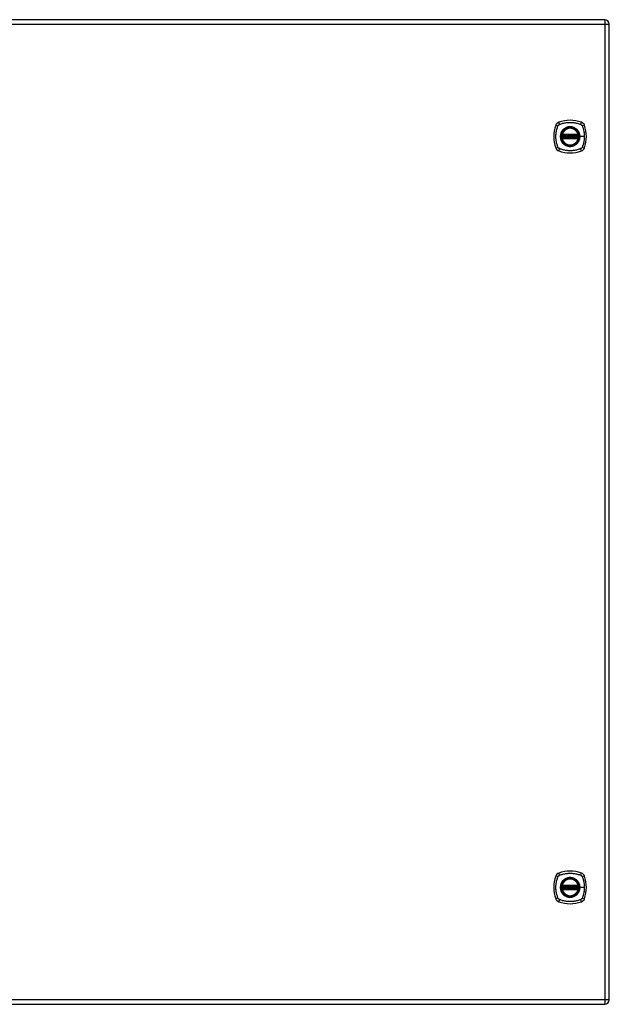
# Model space of a CAD drawing. Header units: inches. Extents: x 6 to 171, y 11 to 89.
# Tile 101 of 113: x 71 to 92, y 32 to 68. Entities that reach past the tile are written whole.
import ezdxf

# ---------------------------------------------------------------- set-up
doc = ezdxf.new("R2010")
doc.units = ezdxf.units.IN
doc.header["$MEASUREMENT"] = 0
doc.layers.add('Visible Edges(ANSI)', color=7, linetype='Continuous', lineweight=25)
doc.layers.add('Visible Tangent Edges(ANSI)', color=7, linetype='Continuous', lineweight=25)

msp = doc.modelspace()

# ---------------------------------------------------------------- linework, layer by layer
at = {"layer": 'Visible Edges(ANSI)'}
for p, q in [((92.294, 67.779), (56.698, 67.779)), ((92.455, 32.137), (92.455, 67.618)), ((90.734, 63.568), (91.328, 63.568)), ((91.328, 63.489), (90.734, 63.489)), ((90.739, 63.588), (91.324, 63.588)), ((91.324, 63.47), (90.739, 63.47)), ((90.734, 36.265), (91.328, 36.265)), ((91.328, 36.186), (90.734, 36.186)), ((90.739, 36.285), (91.324, 36.285)), ((91.324, 36.167), (90.739, 36.167)), ((56.698, 31.976), (92.294, 31.976))]:
    msp.add_line(p, q, dxfattribs=at)
at = {"layer": 'Visible Edges(ANSI)', "flags": 128}
for points in [[(90.723, 63.582), (90.723, 63.582), (90.723, 63.582), (90.723, 63.581), (90.723, 63.581), (90.723, 63.581), (90.722, 63.58), (90.722, 63.579), (90.722, 63.579), (90.722, 63.578), (90.722, 63.577), (90.722, 63.576), (90.722, 63.575), (90.721, 63.574), (90.721, 63.572), (90.721, 63.571), (90.721, 63.57), (90.721, 63.568), (90.721, 63.567), (90.72, 63.565), (90.72, 63.564), (90.72, 63.562), (90.72, 63.561), (90.72, 63.559), (90.72, 63.557)], [(90.72, 63.5), (90.72, 63.498), (90.72, 63.497), (90.72, 63.495), (90.72, 63.494), (90.72, 63.492), (90.721, 63.491), (90.721, 63.489), (90.721, 63.488), (90.721, 63.486), (90.721, 63.485), (90.721, 63.484), (90.722, 63.483), (90.722, 63.482), (90.722, 63.481), (90.722, 63.48), (90.722, 63.479), (90.722, 63.478), (90.722, 63.477), (90.723, 63.477), (90.723, 63.476), (90.723, 63.476), (90.723, 63.476), (90.723, 63.476), (90.723, 63.476)], [(91.343, 63.557), (91.343, 63.559), (91.343, 63.561), (91.342, 63.562), (91.342, 63.564), (91.342, 63.565), (91.342, 63.567), (91.342, 63.568), (91.342, 63.57), (91.341, 63.571), (91.341, 63.572), (91.341, 63.574), (91.341, 63.575), (91.341, 63.576), (91.34, 63.577), (91.34, 63.578), (91.34, 63.579), (91.34, 63.579), (91.34, 63.58), (91.34, 63.581), (91.34, 63.581), (91.34, 63.581), (91.34, 63.582), (91.34, 63.582), (91.34, 63.582)], [(91.34, 63.476), (91.34, 63.476), (91.34, 63.476), (91.34, 63.476), (91.34, 63.476), (91.34, 63.477), (91.34, 63.477), (91.34, 63.478), (91.34, 63.479), (91.34, 63.48), (91.34, 63.481), (91.341, 63.482), (91.341, 63.483), (91.341, 63.484), (91.341, 63.485), (91.341, 63.486), (91.342, 63.488), (91.342, 63.489), (91.342, 63.491), (91.342, 63.492), (91.342, 63.494), (91.342, 63.495), (91.343, 63.497), (91.343, 63.498), (91.343, 63.5)], [(90.723, 36.279), (90.723, 36.279), (90.723, 36.279), (90.723, 36.278), (90.723, 36.278), (90.723, 36.278), (90.722, 36.277), (90.722, 36.276), (90.722, 36.276), (90.722, 36.275), (90.722, 36.274), (90.722, 36.273), (90.722, 36.272), (90.721, 36.271), (90.721, 36.269), (90.721, 36.268), (90.721, 36.267), (90.721, 36.265), (90.721, 36.264), (90.72, 36.262), (90.72, 36.261), (90.72, 36.259), (90.72, 36.258), (90.72, 36.256), (90.72, 36.254)], [(90.72, 36.197), (90.72, 36.195), (90.72, 36.194), (90.72, 36.192), (90.72, 36.191), (90.72, 36.189), (90.721, 36.188), (90.721, 36.186), (90.721, 36.185), (90.721, 36.183), (90.721, 36.182), (90.721, 36.181), (90.722, 36.18), (90.722, 36.179), (90.722, 36.178), (90.722, 36.177), (90.722, 36.176), (90.722, 36.175), (90.722, 36.174), (90.723, 36.174), (90.723, 36.173), (90.723, 36.173), (90.723, 36.173), (90.723, 36.173), (90.723, 36.173)], [(91.343, 36.254), (91.343, 36.256), (91.343, 36.258), (91.342, 36.259), (91.342, 36.261), (91.342, 36.262), (91.342, 36.264), (91.342, 36.265), (91.342, 36.267), (91.341, 36.268), (91.341, 36.269), (91.341, 36.271), (91.341, 36.272), (91.341, 36.273), (91.34, 36.274), (91.34, 36.275), (91.34, 36.276), (91.34, 36.276), (91.34, 36.277), (91.34, 36.278), (91.34, 36.278), (91.34, 36.278), (91.34, 36.279), (91.34, 36.279), (91.34, 36.279)], [(91.34, 36.173), (91.34, 36.173), (91.34, 36.173), (91.34, 36.173), (91.34, 36.173), (91.34, 36.174), (91.34, 36.174), (91.34, 36.175), (91.34, 36.176), (91.34, 36.177), (91.34, 36.178), (91.341, 36.179), (91.341, 36.18), (91.341, 36.181), (91.341, 36.182), (91.341, 36.183), (91.342, 36.185), (91.342, 36.186), (91.342, 36.188), (91.342, 36.189), (91.342, 36.191), (91.342, 36.192), (91.343, 36.194), (91.343, 36.195), (91.343, 36.197)]]:
    msp.add_lwpolyline(points, dxfattribs=at)
at = {"layer": 'Visible Edges(ANSI)'}
for centre, radius in [((91.031, 63.529), 0.32), ((91.031, 63.529), 0.315), ((91.031, 36.226), 0.32), ((91.031, 36.226), 0.315)]:
    msp.add_circle(centre, radius, dxfattribs=at)
for centre, radius, start, end in [((92.294, 67.618), 0.161, 0, 90), ((91.031, 62.84), 1.28, 71.2278, 108.7722), ((91.72, 63.529), 1.28, 161.2278, 198.7722), ((90.676, 63.883), 0.177, 108.7722, 161.2278), ((91.031, 63.529), 0.313, 13.6344, 166.3656), ((91.386, 63.883), 0.177, 18.7722, 71.2278), ((90.342, 63.529), 1.28, 341.2278, 18.7722), ((91.031, 63.529), 0.313, 174.7499, 185.2501), ((91.031, 63.529), 0.313, 166.3656, 170.216), ((90.734, 63.58), 0.0118, 170.216, 270), ((90.734, 63.478), 0.0118, 90, 189.784), ((91.031, 63.529), 0.313, 189.784, 193.6344), ((90.739, 63.6), 0.0118, 166.3656, 270), ((90.739, 63.458), 0.0118, 90, 193.6344), ((91.031, 63.529), 0.313, 193.6344, 346.3656), ((91.324, 63.6), 0.0118, 270, 13.6344), ((91.324, 63.458), 0.0118, 346.3656, 90), ((91.328, 63.58), 0.0118, 270, 9.784), ((91.328, 63.478), 0.0118, 350.216, 90), ((91.031, 63.529), 0.313, 9.784, 13.6344), ((91.031, 63.529), 0.313, 346.3656, 350.216), ((91.031, 63.529), 0.313, 354.7499, 5.2501), ((90.676, 63.174), 0.177, 198.7722, 251.2278), ((91.386, 63.174), 0.177, 288.7722, 341.2278), ((91.031, 64.218), 1.28, 251.2278, 288.7722), ((91.72, 36.226), 1.28, 161.2278, 198.7722), ((90.676, 36.58), 0.177, 108.7722, 161.2278), ((91.031, 35.537), 1.28, 71.2278, 108.7722), ((91.031, 36.226), 0.313, 13.6344, 166.3656), ((91.386, 36.58), 0.177, 18.7722, 71.2278), ((90.342, 36.226), 1.28, 341.2278, 18.7722), ((91.031, 36.226), 0.313, 174.7499, 185.2501), ((91.031, 36.226), 0.313, 166.3656, 170.216), ((90.734, 36.277), 0.0118, 170.216, 270), ((90.734, 36.175), 0.0118, 90, 189.784), ((91.031, 36.226), 0.313, 189.784, 193.6344), ((90.739, 36.297), 0.0118, 166.3656, 270), ((90.739, 36.155), 0.0118, 90, 193.6344), ((91.324, 36.297), 0.0118, 270, 13.6344), ((91.324, 36.155), 0.0118, 346.3656, 90), ((91.328, 36.277), 0.0118, 270, 9.784), ((91.328, 36.175), 0.0118, 350.216, 90), ((91.031, 36.226), 0.313, 9.784, 13.6344), ((91.031, 36.226), 0.313, 346.3656, 350.216), ((91.031, 36.226), 0.313, 354.7499, 5.2501), ((90.676, 35.871), 0.177, 198.7722, 251.2278), ((91.031, 36.226), 0.313, 193.6344, 346.3656), ((91.386, 35.871), 0.177, 288.7722, 341.2278), ((91.031, 36.915), 1.28, 251.2278, 288.7722), ((92.294, 32.137), 0.161, 270, 0)]:
    msp.add_arc(centre, radius, start, end, dxfattribs=at)
at = {"layer": 'Visible Tangent Edges(ANSI)'}
for p, q in [((92.294, 67.779), (92.294, 67.618)), ((56.698, 67.618), (92.294, 67.618)), ((92.294, 67.618), (92.455, 67.618)), ((92.294, 67.618), (92.294, 32.137)), ((90.72, 63.557), (90.731, 63.556)), ((90.72, 63.5), (90.731, 63.501)), ((90.729, 63.581), (90.723, 63.582)), ((90.723, 63.476), (90.729, 63.477)), ((90.727, 63.603), (90.739, 63.6)), ((90.739, 63.458), (90.727, 63.455)), ((90.731, 63.556), (91.331, 63.556)), ((91.331, 63.501), (90.731, 63.501)), ((90.734, 63.568), (90.734, 63.578)), ((90.734, 63.479), (90.734, 63.489)), ((90.739, 63.588), (90.739, 63.6)), ((91.324, 63.6), (90.739, 63.6)), ((90.739, 63.578), (90.739, 63.588)), ((90.739, 63.578), (91.324, 63.578)), ((90.739, 63.47), (90.739, 63.479)), ((91.324, 63.479), (90.739, 63.479)), ((90.739, 63.458), (90.739, 63.47)), ((90.739, 63.458), (91.324, 63.458)), ((91.324, 63.6), (91.335, 63.603)), ((91.324, 63.6), (91.324, 63.588)), ((91.324, 63.588), (91.324, 63.578)), ((91.324, 63.479), (91.324, 63.47)), ((91.324, 63.47), (91.324, 63.458)), ((91.335, 63.455), (91.324, 63.458)), ((91.328, 63.578), (91.328, 63.568)), ((91.328, 63.489), (91.328, 63.479)), ((91.331, 63.556), (91.343, 63.557)), ((91.331, 63.501), (91.343, 63.5)), ((91.34, 63.582), (91.334, 63.581)), ((91.334, 63.477), (91.34, 63.476)), ((91.383, 63.529), (91.388, 63.529)), ((91.548, 63.529), (91.388, 63.529)), ((90.72, 36.254), (90.731, 36.253)), ((90.72, 36.197), (90.731, 36.198)), ((90.729, 36.278), (90.723, 36.279)), ((90.723, 36.173), (90.729, 36.174)), ((90.727, 36.3), (90.739, 36.297)), ((90.731, 36.253), (91.331, 36.253)), ((91.331, 36.198), (90.731, 36.198)), ((90.734, 36.265), (90.734, 36.275)), ((90.734, 36.176), (90.734, 36.186)), ((90.739, 36.285), (90.739, 36.297)), ((91.324, 36.297), (90.739, 36.297)), ((90.739, 36.275), (90.739, 36.285)), ((90.739, 36.275), (91.324, 36.275)), ((90.739, 36.167), (90.739, 36.176)), ((91.324, 36.176), (90.739, 36.176)), ((90.739, 36.155), (90.739, 36.167)), ((91.324, 36.297), (91.335, 36.3)), ((91.324, 36.297), (91.324, 36.285)), ((91.324, 36.285), (91.324, 36.275)), ((91.324, 36.176), (91.324, 36.167)), ((91.324, 36.167), (91.324, 36.155)), ((91.328, 36.275), (91.328, 36.265)), ((91.328, 36.186), (91.328, 36.176)), ((91.331, 36.253), (91.343, 36.254)), ((91.331, 36.198), (91.343, 36.197)), ((91.34, 36.279), (91.334, 36.278)), ((91.334, 36.174), (91.34, 36.173)), ((91.383, 36.226), (91.388, 36.226)), ((91.548, 36.226), (91.388, 36.226)), ((90.739, 36.155), (90.727, 36.152)), ((90.739, 36.155), (91.324, 36.155)), ((91.335, 36.152), (91.324, 36.155)), ((92.294, 32.137), (56.698, 32.137)), ((92.294, 32.137), (92.294, 31.976)), ((92.455, 32.137), (92.294, 32.137))]:
    msp.add_line(p, q, dxfattribs=at)
at = {"layer": 'Visible Tangent Edges(ANSI)', "flags": 128}
for points in [[(90.591, 63.14), (90.577, 63.174), (90.567, 63.205), (90.557, 63.236), (90.549, 63.268), (90.541, 63.3), (90.534, 63.332), (90.528, 63.364), (90.523, 63.397), (90.52, 63.43), (90.517, 63.463), (90.515, 63.496), (90.515, 63.529), (90.515, 63.562), (90.517, 63.595), (90.52, 63.627), (90.523, 63.66), (90.528, 63.693), (90.534, 63.725), (90.541, 63.758), (90.549, 63.79), (90.557, 63.821), (90.567, 63.853), (90.577, 63.884), (90.591, 63.917)], [(90.591, 63.917), (90.593, 63.92), (90.594, 63.923), (90.596, 63.926), (90.597, 63.928), (90.599, 63.931), (90.601, 63.933), (90.602, 63.936), (90.604, 63.938), (90.606, 63.941), (90.608, 63.943), (90.61, 63.945), (90.612, 63.947), (90.615, 63.95), (90.617, 63.952), (90.619, 63.954), (90.622, 63.956), (90.624, 63.958), (90.627, 63.959), (90.629, 63.961), (90.632, 63.963), (90.634, 63.964), (90.637, 63.966), (90.64, 63.967), (90.643, 63.969)], [(90.643, 63.969), (90.676, 63.982), (90.707, 63.993), (90.739, 64.003), (90.77, 64.011), (90.802, 64.019), (90.834, 64.026), (90.867, 64.032), (90.899, 64.037), (90.932, 64.04), (90.965, 64.043), (90.998, 64.045), (91.031, 64.045), (91.064, 64.045), (91.097, 64.043), (91.13, 64.04), (91.163, 64.037), (91.195, 64.032), (91.228, 64.026), (91.26, 64.019), (91.292, 64.011), (91.324, 64.003), (91.355, 63.993), (91.386, 63.982), (91.42, 63.969)], [(90.757, 63.756), (90.744, 63.74), (90.732, 63.723), (90.722, 63.706), (90.712, 63.688), (90.703, 63.669), (90.696, 63.65), (90.689, 63.63), (90.684, 63.61), (90.68, 63.59), (90.677, 63.57), (90.675, 63.549), (90.674, 63.529), (90.675, 63.508), (90.677, 63.487), (90.68, 63.467), (90.684, 63.447), (90.689, 63.427), (90.696, 63.408), (90.703, 63.388), (90.712, 63.37), (90.722, 63.352), (90.732, 63.334), (90.744, 63.317), (90.757, 63.301)], [(91.383, 63.529), (91.371, 63.437), (91.336, 63.352), (91.28, 63.279), (91.207, 63.224), (91.122, 63.189), (91.031, 63.177), (90.94, 63.189), (90.855, 63.224), (90.782, 63.28), (90.726, 63.353), (90.691, 63.438), (90.679, 63.529), (90.691, 63.62), (90.726, 63.705), (90.782, 63.778), (90.855, 63.834), (90.94, 63.869), (91.031, 63.881), (91.123, 63.869), (91.208, 63.834), (91.281, 63.778), (91.336, 63.705), (91.371, 63.62), (91.383, 63.529)], [(90.804, 63.803), (90.802, 63.802), (90.799, 63.8), (90.797, 63.798), (90.795, 63.796), (90.793, 63.794), (90.791, 63.792), (90.789, 63.791), (90.787, 63.789), (90.785, 63.787), (90.783, 63.785), (90.781, 63.783), (90.779, 63.781), (90.777, 63.779), (90.775, 63.777), (90.773, 63.775), (90.771, 63.773), (90.769, 63.771), (90.768, 63.769), (90.766, 63.767), (90.764, 63.765), (90.762, 63.763), (90.76, 63.761), (90.758, 63.758), (90.757, 63.756)], [(91.259, 63.803), (91.243, 63.816), (91.226, 63.828), (91.208, 63.838), (91.19, 63.848), (91.171, 63.857), (91.152, 63.864), (91.133, 63.871), (91.113, 63.876), (91.093, 63.88), (91.072, 63.883), (91.052, 63.885), (91.031, 63.886), (91.01, 63.885), (90.99, 63.883), (90.97, 63.88), (90.949, 63.876), (90.929, 63.871), (90.91, 63.864), (90.891, 63.857), (90.872, 63.848), (90.854, 63.838), (90.837, 63.828), (90.82, 63.816), (90.804, 63.803)], [(91.306, 63.756), (91.304, 63.758), (91.302, 63.761), (91.3, 63.763), (91.299, 63.765), (91.297, 63.767), (91.295, 63.769), (91.293, 63.771), (91.291, 63.773), (91.289, 63.775), (91.287, 63.777), (91.285, 63.779), (91.283, 63.781), (91.281, 63.783), (91.279, 63.785), (91.277, 63.787), (91.275, 63.789), (91.273, 63.791), (91.271, 63.792), (91.269, 63.794), (91.267, 63.796), (91.265, 63.798), (91.263, 63.8), (91.261, 63.802), (91.259, 63.803)], [(91.388, 63.529), (91.388, 63.539), (91.387, 63.549), (91.387, 63.56), (91.386, 63.57), (91.384, 63.58), (91.383, 63.59), (91.381, 63.6), (91.379, 63.61), (91.376, 63.62), (91.373, 63.63), (91.37, 63.64), (91.367, 63.65), (91.363, 63.659), (91.359, 63.669), (91.355, 63.678), (91.351, 63.688), (91.346, 63.697), (91.341, 63.706), (91.336, 63.715), (91.33, 63.723), (91.324, 63.732), (91.318, 63.74), (91.312, 63.748), (91.306, 63.756)], [(91.42, 63.969), (91.421, 63.968), (91.423, 63.967), (91.424, 63.967), (91.425, 63.966), (91.427, 63.965), (91.428, 63.964), (91.429, 63.964), (91.431, 63.963), (91.432, 63.962), (91.433, 63.961), (91.435, 63.96), (91.436, 63.959), (91.437, 63.958), (91.438, 63.958), (91.44, 63.957), (91.441, 63.956), (91.442, 63.955), (91.443, 63.954), (91.444, 63.953), (91.445, 63.952), (91.447, 63.951), (91.448, 63.95), (91.449, 63.949), (91.45, 63.947)], [(91.45, 63.947), (91.451, 63.946), (91.452, 63.945), (91.453, 63.944), (91.454, 63.943), (91.455, 63.942), (91.456, 63.941), (91.457, 63.94), (91.458, 63.938), (91.459, 63.937), (91.46, 63.936), (91.461, 63.935), (91.462, 63.933), (91.463, 63.932), (91.464, 63.931), (91.464, 63.93), (91.465, 63.928), (91.466, 63.927), (91.467, 63.926), (91.468, 63.924), (91.468, 63.923), (91.469, 63.921), (91.47, 63.92), (91.47, 63.919), (91.471, 63.917)], [(91.471, 63.917), (91.479, 63.899), (91.485, 63.884), (91.49, 63.868), (91.495, 63.853), (91.5, 63.837), (91.505, 63.821), (91.51, 63.806), (91.514, 63.79), (91.518, 63.774), (91.522, 63.758), (91.525, 63.742), (91.528, 63.725), (91.532, 63.709), (91.534, 63.693), (91.537, 63.677), (91.539, 63.66), (91.541, 63.644), (91.543, 63.628), (91.544, 63.611), (91.546, 63.595), (91.547, 63.578), (91.547, 63.562), (91.548, 63.545), (91.548, 63.529)], [(90.727, 63.603), (90.727, 63.602), (90.727, 63.601), (90.726, 63.6), (90.726, 63.599), (90.726, 63.598), (90.726, 63.597), (90.726, 63.596), (90.726, 63.595), (90.726, 63.594), (90.726, 63.593), (90.726, 63.592), (90.726, 63.591), (90.726, 63.59), (90.726, 63.589), (90.726, 63.588), (90.726, 63.587), (90.727, 63.587), (90.727, 63.586), (90.727, 63.585), (90.727, 63.584), (90.728, 63.583), (90.728, 63.582), (90.728, 63.582), (90.729, 63.581)], [(90.729, 63.477), (90.728, 63.476), (90.728, 63.475), (90.728, 63.474), (90.727, 63.473), (90.727, 63.473), (90.727, 63.472), (90.727, 63.471), (90.726, 63.47), (90.726, 63.469), (90.726, 63.468), (90.726, 63.467), (90.726, 63.466), (90.726, 63.465), (90.726, 63.464), (90.726, 63.463), (90.726, 63.463), (90.726, 63.462), (90.726, 63.461), (90.726, 63.46), (90.726, 63.459), (90.726, 63.458), (90.727, 63.457), (90.727, 63.456), (90.727, 63.455)], [(90.729, 63.581), (90.729, 63.581), (90.729, 63.581), (90.729, 63.58), (90.73, 63.58), (90.73, 63.58), (90.73, 63.58), (90.73, 63.58), (90.73, 63.58), (90.731, 63.58), (90.731, 63.579), (90.731, 63.579), (90.731, 63.579), (90.732, 63.579), (90.732, 63.579), (90.732, 63.579), (90.732, 63.579), (90.733, 63.579), (90.733, 63.579), (90.733, 63.579), (90.733, 63.578), (90.734, 63.578), (90.734, 63.578), (90.734, 63.578), (90.734, 63.578)], [(90.734, 63.479), (90.734, 63.479), (90.734, 63.479), (90.734, 63.479), (90.733, 63.479), (90.733, 63.479), (90.733, 63.479), (90.733, 63.479), (90.732, 63.479), (90.732, 63.479), (90.732, 63.478), (90.732, 63.478), (90.731, 63.478), (90.731, 63.478), (90.731, 63.478), (90.731, 63.478), (90.73, 63.478), (90.73, 63.478), (90.73, 63.477), (90.73, 63.477), (90.73, 63.477), (90.729, 63.477), (90.729, 63.477), (90.729, 63.477), (90.729, 63.477)], [(90.731, 63.556), (90.731, 63.557), (90.732, 63.558), (90.732, 63.559), (90.732, 63.559), (90.732, 63.56), (90.732, 63.561), (90.732, 63.562), (90.733, 63.562), (90.733, 63.563), (90.733, 63.563), (90.733, 63.564), (90.733, 63.565), (90.733, 63.565), (90.734, 63.566), (90.734, 63.566), (90.734, 63.567), (90.734, 63.567), (90.734, 63.567), (90.734, 63.567), (90.734, 63.568), (90.734, 63.568), (90.734, 63.568), (90.734, 63.568), (90.734, 63.568)], [(90.734, 63.489), (90.734, 63.489), (90.734, 63.489), (90.734, 63.49), (90.734, 63.49), (90.734, 63.49), (90.734, 63.49), (90.734, 63.491), (90.734, 63.491), (90.734, 63.491), (90.734, 63.492), (90.733, 63.492), (90.733, 63.493), (90.733, 63.493), (90.733, 63.494), (90.733, 63.495), (90.733, 63.495), (90.732, 63.496), (90.732, 63.497), (90.732, 63.497), (90.732, 63.498), (90.732, 63.499), (90.732, 63.5), (90.731, 63.5), (90.731, 63.501)], [(90.734, 63.578), (90.735, 63.578), (90.735, 63.578), (90.735, 63.578), (90.735, 63.578), (90.735, 63.578), (90.735, 63.578), (90.736, 63.578), (90.736, 63.578), (90.736, 63.578), (90.736, 63.578), (90.736, 63.578), (90.736, 63.578), (90.737, 63.578), (90.737, 63.578), (90.737, 63.578), (90.737, 63.578), (90.737, 63.578), (90.737, 63.578), (90.738, 63.578), (90.738, 63.578), (90.738, 63.578), (90.738, 63.578), (90.738, 63.578), (90.739, 63.578)], [(90.739, 63.479), (90.738, 63.479), (90.738, 63.479), (90.738, 63.479), (90.738, 63.479), (90.738, 63.479), (90.737, 63.479), (90.737, 63.479), (90.737, 63.479), (90.737, 63.479), (90.737, 63.479), (90.737, 63.479), (90.736, 63.479), (90.736, 63.479), (90.736, 63.479), (90.736, 63.479), (90.736, 63.479), (90.736, 63.479), (90.735, 63.479), (90.735, 63.479), (90.735, 63.479), (90.735, 63.479), (90.735, 63.479), (90.735, 63.479), (90.734, 63.479)], [(91.306, 63.301), (91.312, 63.309), (91.319, 63.317), (91.325, 63.326), (91.33, 63.334), (91.336, 63.343), (91.341, 63.352), (91.346, 63.361), (91.351, 63.37), (91.355, 63.379), (91.359, 63.389), (91.363, 63.398), (91.367, 63.408), (91.37, 63.417), (91.373, 63.427), (91.376, 63.437), (91.379, 63.447), (91.381, 63.457), (91.383, 63.467), (91.384, 63.478), (91.386, 63.488), (91.387, 63.498), (91.387, 63.508), (91.388, 63.518), (91.388, 63.529)], [(91.324, 63.578), (91.324, 63.578), (91.324, 63.578), (91.324, 63.578), (91.325, 63.578), (91.325, 63.578), (91.325, 63.578), (91.325, 63.578), (91.325, 63.578), (91.325, 63.578), (91.326, 63.578), (91.326, 63.578), (91.326, 63.578), (91.326, 63.578), (91.326, 63.578), (91.326, 63.578), (91.327, 63.578), (91.327, 63.578), (91.327, 63.578), (91.327, 63.578), (91.327, 63.578), (91.328, 63.578), (91.328, 63.578), (91.328, 63.578), (91.328, 63.578)], [(91.328, 63.479), (91.328, 63.479), (91.328, 63.479), (91.328, 63.479), (91.327, 63.479), (91.327, 63.479), (91.327, 63.479), (91.327, 63.479), (91.327, 63.479), (91.326, 63.479), (91.326, 63.479), (91.326, 63.479), (91.326, 63.479), (91.326, 63.479), (91.326, 63.479), (91.325, 63.479), (91.325, 63.479), (91.325, 63.479), (91.325, 63.479), (91.325, 63.479), (91.325, 63.479), (91.324, 63.479), (91.324, 63.479), (91.324, 63.479), (91.324, 63.479)], [(91.328, 63.578), (91.328, 63.578), (91.329, 63.578), (91.329, 63.578), (91.329, 63.578), (91.329, 63.579), (91.33, 63.579), (91.33, 63.579), (91.33, 63.579), (91.33, 63.579), (91.331, 63.579), (91.331, 63.579), (91.331, 63.579), (91.331, 63.579), (91.332, 63.579), (91.332, 63.58), (91.332, 63.58), (91.332, 63.58), (91.332, 63.58), (91.333, 63.58), (91.333, 63.58), (91.333, 63.58), (91.333, 63.581), (91.334, 63.581), (91.334, 63.581)], [(91.328, 63.568), (91.328, 63.568), (91.328, 63.568), (91.328, 63.568), (91.328, 63.568), (91.328, 63.567), (91.328, 63.567), (91.328, 63.567), (91.329, 63.567), (91.329, 63.566), (91.329, 63.566), (91.329, 63.565), (91.329, 63.565), (91.329, 63.564), (91.329, 63.563), (91.33, 63.563), (91.33, 63.562), (91.33, 63.562), (91.33, 63.561), (91.33, 63.56), (91.331, 63.559), (91.331, 63.559), (91.331, 63.558), (91.331, 63.557), (91.331, 63.556)], [(91.331, 63.501), (91.331, 63.5), (91.331, 63.5), (91.331, 63.499), (91.331, 63.498), (91.33, 63.497), (91.33, 63.497), (91.33, 63.496), (91.33, 63.495), (91.33, 63.495), (91.329, 63.494), (91.329, 63.493), (91.329, 63.493), (91.329, 63.492), (91.329, 63.492), (91.329, 63.491), (91.329, 63.491), (91.328, 63.491), (91.328, 63.49), (91.328, 63.49), (91.328, 63.49), (91.328, 63.49), (91.328, 63.489), (91.328, 63.489), (91.328, 63.489)], [(91.334, 63.477), (91.334, 63.477), (91.333, 63.477), (91.333, 63.477), (91.333, 63.477), (91.333, 63.477), (91.332, 63.477), (91.332, 63.478), (91.332, 63.478), (91.332, 63.478), (91.332, 63.478), (91.331, 63.478), (91.331, 63.478), (91.331, 63.478), (91.331, 63.478), (91.33, 63.479), (91.33, 63.479), (91.33, 63.479), (91.33, 63.479), (91.329, 63.479), (91.329, 63.479), (91.329, 63.479), (91.329, 63.479), (91.328, 63.479), (91.328, 63.479)], [(91.334, 63.581), (91.334, 63.582), (91.334, 63.582), (91.335, 63.583), (91.335, 63.584), (91.335, 63.585), (91.336, 63.586), (91.336, 63.587), (91.336, 63.587), (91.336, 63.588), (91.336, 63.589), (91.336, 63.59), (91.336, 63.591), (91.336, 63.592), (91.337, 63.593), (91.337, 63.594), (91.336, 63.595), (91.336, 63.596), (91.336, 63.597), (91.336, 63.598), (91.336, 63.599), (91.336, 63.6), (91.336, 63.601), (91.336, 63.602), (91.335, 63.603)], [(91.335, 63.455), (91.336, 63.456), (91.336, 63.457), (91.336, 63.458), (91.336, 63.459), (91.336, 63.46), (91.336, 63.461), (91.336, 63.462), (91.336, 63.463), (91.337, 63.463), (91.337, 63.464), (91.336, 63.465), (91.336, 63.466), (91.336, 63.467), (91.336, 63.468), (91.336, 63.469), (91.336, 63.47), (91.336, 63.471), (91.336, 63.472), (91.335, 63.473), (91.335, 63.473), (91.335, 63.474), (91.334, 63.475), (91.334, 63.476), (91.334, 63.477)], [(91.548, 63.529), (91.548, 63.512), (91.547, 63.496), (91.547, 63.479), (91.546, 63.463), (91.544, 63.446), (91.543, 63.43), (91.541, 63.413), (91.539, 63.397), (91.537, 63.381), (91.534, 63.364), (91.531, 63.348), (91.528, 63.332), (91.525, 63.316), (91.522, 63.3), (91.518, 63.284), (91.514, 63.268), (91.51, 63.252), (91.505, 63.236), (91.5, 63.22), (91.495, 63.205), (91.49, 63.189), (91.485, 63.174), (91.479, 63.158), (91.471, 63.14)], [(90.643, 63.089), (90.64, 63.09), (90.637, 63.092), (90.634, 63.093), (90.632, 63.095), (90.629, 63.096), (90.627, 63.098), (90.624, 63.1), (90.622, 63.102), (90.619, 63.104), (90.617, 63.106), (90.615, 63.108), (90.613, 63.11), (90.61, 63.112), (90.608, 63.114), (90.606, 63.117), (90.604, 63.119), (90.602, 63.122), (90.601, 63.124), (90.599, 63.127), (90.597, 63.129), (90.596, 63.132), (90.594, 63.135), (90.593, 63.137), (90.591, 63.14)], [(91.42, 63.089), (91.386, 63.075), (91.355, 63.065), (91.324, 63.055), (91.292, 63.046), (91.26, 63.038), (91.228, 63.031), (91.195, 63.026), (91.163, 63.021), (91.13, 63.017), (91.097, 63.014), (91.064, 63.013), (91.031, 63.012), (90.998, 63.013), (90.965, 63.014), (90.932, 63.017), (90.899, 63.021), (90.867, 63.026), (90.834, 63.032), (90.802, 63.038), (90.77, 63.046), (90.739, 63.055), (90.707, 63.065), (90.676, 63.075), (90.643, 63.089)], [(90.757, 63.301), (90.758, 63.299), (90.76, 63.297), (90.762, 63.295), (90.764, 63.293), (90.766, 63.291), (90.768, 63.289), (90.769, 63.287), (90.771, 63.285), (90.773, 63.283), (90.775, 63.281), (90.777, 63.279), (90.779, 63.277), (90.781, 63.275), (90.783, 63.273), (90.785, 63.271), (90.787, 63.269), (90.789, 63.267), (90.791, 63.265), (90.793, 63.263), (90.795, 63.261), (90.797, 63.26), (90.799, 63.258), (90.802, 63.256), (90.804, 63.254)], [(90.804, 63.254), (90.82, 63.241), (90.837, 63.23), (90.854, 63.219), (90.872, 63.209), (90.891, 63.201), (90.91, 63.193), (90.93, 63.187), (90.95, 63.181), (90.97, 63.177), (90.99, 63.174), (91.011, 63.172), (91.031, 63.172), (91.052, 63.172), (91.072, 63.174), (91.093, 63.177), (91.113, 63.181), (91.133, 63.187), (91.152, 63.193), (91.172, 63.201), (91.19, 63.209), (91.208, 63.219), (91.226, 63.23), (91.243, 63.241), (91.259, 63.254)], [(91.259, 63.254), (91.261, 63.256), (91.263, 63.258), (91.265, 63.26), (91.267, 63.261), (91.269, 63.263), (91.271, 63.265), (91.273, 63.267), (91.275, 63.269), (91.277, 63.271), (91.279, 63.273), (91.281, 63.275), (91.283, 63.277), (91.285, 63.278), (91.287, 63.28), (91.289, 63.282), (91.291, 63.284), (91.293, 63.287), (91.295, 63.289), (91.297, 63.291), (91.299, 63.293), (91.3, 63.295), (91.302, 63.297), (91.304, 63.299), (91.306, 63.301)], [(91.471, 63.14), (91.47, 63.137), (91.468, 63.135), (91.467, 63.132), (91.465, 63.129), (91.464, 63.127), (91.462, 63.124), (91.46, 63.122), (91.458, 63.119), (91.456, 63.117), (91.454, 63.115), (91.452, 63.112), (91.45, 63.11), (91.448, 63.108), (91.446, 63.106), (91.443, 63.104), (91.441, 63.102), (91.438, 63.1), (91.436, 63.098), (91.433, 63.096), (91.431, 63.095), (91.428, 63.093), (91.425, 63.092), (91.423, 63.09), (91.42, 63.089)], [(90.591, 35.837), (90.577, 35.871), (90.567, 35.902), (90.557, 35.933), (90.549, 35.965), (90.541, 35.997), (90.534, 36.029), (90.528, 36.061), (90.523, 36.094), (90.52, 36.127), (90.517, 36.16), (90.515, 36.193), (90.515, 36.226), (90.515, 36.259), (90.517, 36.292), (90.52, 36.324), (90.523, 36.357), (90.528, 36.39), (90.534, 36.422), (90.541, 36.455), (90.549, 36.487), (90.557, 36.518), (90.567, 36.55), (90.577, 36.581), (90.591, 36.614)], [(90.591, 36.614), (90.593, 36.617), (90.594, 36.62), (90.596, 36.623), (90.597, 36.625), (90.599, 36.628), (90.601, 36.63), (90.602, 36.633), (90.604, 36.635), (90.606, 36.638), (90.608, 36.64), (90.61, 36.642), (90.612, 36.644), (90.615, 36.647), (90.617, 36.649), (90.619, 36.651), (90.622, 36.653), (90.624, 36.655), (90.627, 36.656), (90.629, 36.658), (90.632, 36.66), (90.634, 36.661), (90.637, 36.663), (90.64, 36.664), (90.643, 36.666)], [(90.643, 36.666), (90.676, 36.679), (90.707, 36.69), (90.739, 36.7), (90.77, 36.708), (90.802, 36.716), (90.834, 36.723), (90.867, 36.729), (90.899, 36.734), (90.932, 36.737), (90.965, 36.74), (90.998, 36.742), (91.031, 36.742), (91.064, 36.742), (91.097, 36.74), (91.13, 36.737), (91.163, 36.734), (91.195, 36.729), (91.228, 36.723), (91.26, 36.716), (91.292, 36.708), (91.324, 36.7), (91.355, 36.69), (91.386, 36.679), (91.42, 36.666)], [(91.383, 36.226), (91.371, 36.134), (91.336, 36.049), (91.28, 35.976), (91.207, 35.921), (91.122, 35.886), (91.031, 35.874), (90.94, 35.886), (90.855, 35.921), (90.782, 35.977), (90.726, 36.05), (90.691, 36.135), (90.679, 36.226), (90.691, 36.317), (90.726, 36.402), (90.782, 36.475), (90.855, 36.531), (90.94, 36.566), (91.031, 36.578), (91.123, 36.566), (91.208, 36.531), (91.281, 36.475), (91.336, 36.402), (91.371, 36.317), (91.383, 36.226)], [(91.259, 36.5), (91.243, 36.513), (91.226, 36.525), (91.208, 36.535), (91.19, 36.545), (91.171, 36.554), (91.152, 36.561), (91.133, 36.568), (91.113, 36.573), (91.093, 36.577), (91.072, 36.58), (91.052, 36.582), (91.031, 36.583), (91.01, 36.582), (90.99, 36.58), (90.97, 36.577), (90.949, 36.573), (90.929, 36.568), (90.91, 36.561), (90.891, 36.554), (90.872, 36.545), (90.854, 36.535), (90.837, 36.525), (90.82, 36.513), (90.804, 36.5)], [(91.42, 36.666), (91.421, 36.665), (91.423, 36.664), (91.424, 36.664), (91.425, 36.663), (91.427, 36.662), (91.428, 36.661), (91.429, 36.661), (91.431, 36.66), (91.432, 36.659), (91.433, 36.658), (91.435, 36.657), (91.436, 36.656), (91.437, 36.655), (91.438, 36.655), (91.44, 36.654), (91.441, 36.653), (91.442, 36.652), (91.443, 36.651), (91.444, 36.65), (91.445, 36.649), (91.447, 36.648), (91.448, 36.647), (91.449, 36.646), (91.45, 36.644)], [(91.45, 36.644), (91.451, 36.643), (91.452, 36.642), (91.453, 36.641), (91.454, 36.64), (91.455, 36.639), (91.456, 36.638), (91.457, 36.637), (91.458, 36.635), (91.459, 36.634), (91.46, 36.633), (91.461, 36.632), (91.462, 36.63), (91.463, 36.629), (91.464, 36.628), (91.464, 36.627), (91.465, 36.625), (91.466, 36.624), (91.467, 36.623), (91.468, 36.621), (91.468, 36.62), (91.469, 36.618), (91.47, 36.617), (91.47, 36.616), (91.471, 36.614)], [(91.471, 36.614), (91.479, 36.596), (91.485, 36.581), (91.49, 36.565), (91.495, 36.55), (91.5, 36.534), (91.505, 36.518), (91.51, 36.503), (91.514, 36.487), (91.518, 36.471), (91.522, 36.455), (91.525, 36.439), (91.528, 36.422), (91.532, 36.406), (91.534, 36.39), (91.537, 36.374), (91.539, 36.357), (91.541, 36.341), (91.543, 36.325), (91.544, 36.308), (91.546, 36.292), (91.547, 36.275), (91.547, 36.259), (91.548, 36.242), (91.548, 36.226)], [(90.757, 36.453), (90.744, 36.437), (90.732, 36.42), (90.722, 36.403), (90.712, 36.385), (90.703, 36.366), (90.696, 36.347), (90.689, 36.327), (90.684, 36.307), (90.68, 36.287), (90.677, 36.267), (90.675, 36.246), (90.674, 36.226), (90.675, 36.205), (90.677, 36.184), (90.68, 36.164), (90.684, 36.144), (90.689, 36.124), (90.696, 36.105), (90.703, 36.085), (90.712, 36.067), (90.722, 36.049), (90.732, 36.031), (90.744, 36.014), (90.757, 35.998)], [(90.727, 36.3), (90.727, 36.299), (90.727, 36.298), (90.726, 36.297), (90.726, 36.296), (90.726, 36.295), (90.726, 36.294), (90.726, 36.293), (90.726, 36.292), (90.726, 36.291), (90.726, 36.29), (90.726, 36.289), (90.726, 36.288), (90.726, 36.287), (90.726, 36.286), (90.726, 36.285), (90.726, 36.284), (90.727, 36.284), (90.727, 36.283), (90.727, 36.282), (90.727, 36.281), (90.728, 36.28), (90.728, 36.279), (90.728, 36.279), (90.729, 36.278)], [(90.729, 36.174), (90.728, 36.173), (90.728, 36.172), (90.728, 36.171), (90.727, 36.17), (90.727, 36.17), (90.727, 36.169), (90.727, 36.168), (90.726, 36.167), (90.726, 36.166), (90.726, 36.165), (90.726, 36.164), (90.726, 36.163), (90.726, 36.162), (90.726, 36.161), (90.726, 36.16), (90.726, 36.16), (90.726, 36.159), (90.726, 36.158), (90.726, 36.157), (90.726, 36.156), (90.726, 36.155), (90.727, 36.154), (90.727, 36.153), (90.727, 36.152)], [(90.729, 36.278), (90.729, 36.278), (90.729, 36.278), (90.729, 36.277), (90.73, 36.277), (90.73, 36.277), (90.73, 36.277), (90.73, 36.277), (90.73, 36.277), (90.731, 36.277), (90.731, 36.276), (90.731, 36.276), (90.731, 36.276), (90.732, 36.276), (90.732, 36.276), (90.732, 36.276), (90.732, 36.276), (90.733, 36.276), (90.733, 36.276), (90.733, 36.276), (90.733, 36.275), (90.734, 36.275), (90.734, 36.275), (90.734, 36.275), (90.734, 36.275)], [(90.734, 36.176), (90.734, 36.176), (90.734, 36.176), (90.734, 36.176), (90.733, 36.176), (90.733, 36.176), (90.733, 36.176), (90.733, 36.176), (90.732, 36.176), (90.732, 36.176), (90.732, 36.175), (90.732, 36.175), (90.731, 36.175), (90.731, 36.175), (90.731, 36.175), (90.731, 36.175), (90.73, 36.175), (90.73, 36.175), (90.73, 36.174), (90.73, 36.174), (90.73, 36.174), (90.729, 36.174), (90.729, 36.174), (90.729, 36.174), (90.729, 36.174)], [(90.731, 36.253), (90.731, 36.254), (90.732, 36.255), (90.732, 36.256), (90.732, 36.256), (90.732, 36.257), (90.732, 36.258), (90.732, 36.259), (90.733, 36.259), (90.733, 36.26), (90.733, 36.26), (90.733, 36.261), (90.733, 36.262), (90.733, 36.262), (90.734, 36.263), (90.734, 36.263), (90.734, 36.264), (90.734, 36.264), (90.734, 36.264), (90.734, 36.264), (90.734, 36.265), (90.734, 36.265), (90.734, 36.265), (90.734, 36.265), (90.734, 36.265)], [(90.734, 36.186), (90.734, 36.186), (90.734, 36.186), (90.734, 36.187), (90.734, 36.187), (90.734, 36.187), (90.734, 36.187), (90.734, 36.188), (90.734, 36.188), (90.734, 36.188), (90.734, 36.189), (90.733, 36.189), (90.733, 36.19), (90.733, 36.19), (90.733, 36.191), (90.733, 36.192), (90.733, 36.192), (90.732, 36.193), (90.732, 36.194), (90.732, 36.194), (90.732, 36.195), (90.732, 36.196), (90.732, 36.197), (90.731, 36.197), (90.731, 36.198)], [(90.734, 36.275), (90.735, 36.275), (90.735, 36.275), (90.735, 36.275), (90.735, 36.275), (90.735, 36.275), (90.735, 36.275), (90.736, 36.275), (90.736, 36.275), (90.736, 36.275), (90.736, 36.275), (90.736, 36.275), (90.736, 36.275), (90.737, 36.275), (90.737, 36.275), (90.737, 36.275), (90.737, 36.275), (90.737, 36.275), (90.737, 36.275), (90.738, 36.275), (90.738, 36.275), (90.738, 36.275), (90.738, 36.275), (90.738, 36.275), (90.739, 36.275)], [(90.739, 36.176), (90.738, 36.176), (90.738, 36.176), (90.738, 36.176), (90.738, 36.176), (90.738, 36.176), (90.737, 36.176), (90.737, 36.176), (90.737, 36.176), (90.737, 36.176), (90.737, 36.176), (90.737, 36.176), (90.736, 36.176), (90.736, 36.176), (90.736, 36.176), (90.736, 36.176), (90.736, 36.176), (90.736, 36.176), (90.735, 36.176), (90.735, 36.176), (90.735, 36.176), (90.735, 36.176), (90.735, 36.176), (90.735, 36.176), (90.734, 36.176)], [(90.804, 36.5), (90.802, 36.499), (90.799, 36.497), (90.797, 36.495), (90.795, 36.493), (90.793, 36.491), (90.791, 36.489), (90.789, 36.488), (90.787, 36.486), (90.785, 36.484), (90.783, 36.482), (90.781, 36.48), (90.779, 36.478), (90.777, 36.476), (90.775, 36.474), (90.773, 36.472), (90.771, 36.47), (90.769, 36.468), (90.768, 36.466), (90.766, 36.464), (90.764, 36.462), (90.762, 36.46), (90.76, 36.458), (90.758, 36.455), (90.757, 36.453)], [(91.306, 36.453), (91.304, 36.455), (91.302, 36.458), (91.3, 36.46), (91.299, 36.462), (91.297, 36.464), (91.295, 36.466), (91.293, 36.468), (91.291, 36.47), (91.289, 36.472), (91.287, 36.474), (91.285, 36.476), (91.283, 36.478), (91.281, 36.48), (91.279, 36.482), (91.277, 36.484), (91.275, 36.486), (91.273, 36.488), (91.271, 36.489), (91.269, 36.491), (91.267, 36.493), (91.265, 36.495), (91.263, 36.497), (91.261, 36.499), (91.259, 36.5)], [(91.388, 36.226), (91.388, 36.236), (91.387, 36.246), (91.387, 36.257), (91.386, 36.267), (91.384, 36.277), (91.383, 36.287), (91.381, 36.297), (91.379, 36.307), (91.376, 36.317), (91.373, 36.327), (91.37, 36.337), (91.367, 36.347), (91.363, 36.356), (91.359, 36.366), (91.355, 36.375), (91.351, 36.385), (91.346, 36.394), (91.341, 36.403), (91.336, 36.412), (91.33, 36.42), (91.324, 36.429), (91.318, 36.437), (91.312, 36.445), (91.306, 36.453)], [(91.306, 35.998), (91.312, 36.006), (91.319, 36.014), (91.325, 36.023), (91.33, 36.031), (91.336, 36.04), (91.341, 36.049), (91.346, 36.058), (91.351, 36.067), (91.355, 36.076), (91.359, 36.086), (91.363, 36.095), (91.367, 36.105), (91.37, 36.114), (91.373, 36.124), (91.376, 36.134), (91.379, 36.144), (91.381, 36.154), (91.383, 36.164), (91.384, 36.175), (91.386, 36.185), (91.387, 36.195), (91.387, 36.205), (91.388, 36.215), (91.388, 36.226)], [(91.324, 36.275), (91.324, 36.275), (91.324, 36.275), (91.324, 36.275), (91.325, 36.275), (91.325, 36.275), (91.325, 36.275), (91.325, 36.275), (91.325, 36.275), (91.325, 36.275), (91.326, 36.275), (91.326, 36.275), (91.326, 36.275), (91.326, 36.275), (91.326, 36.275), (91.326, 36.275), (91.327, 36.275), (91.327, 36.275), (91.327, 36.275), (91.327, 36.275), (91.327, 36.275), (91.328, 36.275), (91.328, 36.275), (91.328, 36.275), (91.328, 36.275)], [(91.328, 36.176), (91.328, 36.176), (91.328, 36.176), (91.328, 36.176), (91.327, 36.176), (91.327, 36.176), (91.327, 36.176), (91.327, 36.176), (91.327, 36.176), (91.326, 36.176), (91.326, 36.176), (91.326, 36.176), (91.326, 36.176), (91.326, 36.176), (91.326, 36.176), (91.325, 36.176), (91.325, 36.176), (91.325, 36.176), (91.325, 36.176), (91.325, 36.176), (91.325, 36.176), (91.324, 36.176), (91.324, 36.176), (91.324, 36.176), (91.324, 36.176)], [(91.328, 36.275), (91.328, 36.275), (91.329, 36.275), (91.329, 36.275), (91.329, 36.275), (91.329, 36.276), (91.33, 36.276), (91.33, 36.276), (91.33, 36.276), (91.33, 36.276), (91.331, 36.276), (91.331, 36.276), (91.331, 36.276), (91.331, 36.276), (91.332, 36.276), (91.332, 36.277), (91.332, 36.277), (91.332, 36.277), (91.332, 36.277), (91.333, 36.277), (91.333, 36.277), (91.333, 36.277), (91.333, 36.278), (91.334, 36.278), (91.334, 36.278)], [(91.328, 36.265), (91.328, 36.265), (91.328, 36.265), (91.328, 36.265), (91.328, 36.265), (91.328, 36.264), (91.328, 36.264), (91.328, 36.264), (91.329, 36.264), (91.329, 36.263), (91.329, 36.263), (91.329, 36.262), (91.329, 36.262), (91.329, 36.261), (91.329, 36.26), (91.33, 36.26), (91.33, 36.259), (91.33, 36.259), (91.33, 36.258), (91.33, 36.257), (91.331, 36.256), (91.331, 36.256), (91.331, 36.255), (91.331, 36.254), (91.331, 36.253)], [(91.331, 36.198), (91.331, 36.197), (91.331, 36.197), (91.331, 36.196), (91.331, 36.195), (91.33, 36.194), (91.33, 36.194), (91.33, 36.193), (91.33, 36.192), (91.33, 36.192), (91.329, 36.191), (91.329, 36.19), (91.329, 36.19), (91.329, 36.189), (91.329, 36.189), (91.329, 36.188), (91.329, 36.188), (91.328, 36.188), (91.328, 36.187), (91.328, 36.187), (91.328, 36.187), (91.328, 36.187), (91.328, 36.186), (91.328, 36.186), (91.328, 36.186)], [(91.334, 36.174), (91.334, 36.174), (91.333, 36.174), (91.333, 36.174), (91.333, 36.174), (91.333, 36.174), (91.332, 36.174), (91.332, 36.175), (91.332, 36.175), (91.332, 36.175), (91.332, 36.175), (91.331, 36.175), (91.331, 36.175), (91.331, 36.175), (91.331, 36.175), (91.33, 36.176), (91.33, 36.176), (91.33, 36.176), (91.33, 36.176), (91.329, 36.176), (91.329, 36.176), (91.329, 36.176), (91.329, 36.176), (91.328, 36.176), (91.328, 36.176)], [(91.334, 36.278), (91.334, 36.279), (91.334, 36.279), (91.335, 36.28), (91.335, 36.281), (91.335, 36.282), (91.336, 36.283), (91.336, 36.284), (91.336, 36.284), (91.336, 36.285), (91.336, 36.286), (91.336, 36.287), (91.336, 36.288), (91.336, 36.289), (91.337, 36.29), (91.337, 36.291), (91.336, 36.292), (91.336, 36.293), (91.336, 36.294), (91.336, 36.295), (91.336, 36.296), (91.336, 36.297), (91.336, 36.298), (91.336, 36.299), (91.335, 36.3)], [(91.335, 36.152), (91.336, 36.153), (91.336, 36.154), (91.336, 36.155), (91.336, 36.156), (91.336, 36.157), (91.336, 36.158), (91.336, 36.159), (91.336, 36.16), (91.337, 36.16), (91.337, 36.161), (91.336, 36.162), (91.336, 36.163), (91.336, 36.164), (91.336, 36.165), (91.336, 36.166), (91.336, 36.167), (91.336, 36.168), (91.336, 36.169), (91.335, 36.17), (91.335, 36.17), (91.335, 36.171), (91.334, 36.172), (91.334, 36.173), (91.334, 36.174)], [(91.548, 36.226), (91.548, 36.209), (91.547, 36.193), (91.547, 36.176), (91.546, 36.16), (91.544, 36.143), (91.543, 36.127), (91.541, 36.11), (91.539, 36.094), (91.537, 36.078), (91.534, 36.061), (91.531, 36.045), (91.528, 36.029), (91.525, 36.013), (91.522, 35.997), (91.518, 35.981), (91.514, 35.965), (91.51, 35.949), (91.505, 35.933), (91.5, 35.917), (91.495, 35.902), (91.49, 35.886), (91.485, 35.871), (91.479, 35.855), (91.471, 35.837)], [(90.643, 35.786), (90.64, 35.787), (90.637, 35.789), (90.634, 35.79), (90.632, 35.792), (90.629, 35.793), (90.627, 35.795), (90.624, 35.797), (90.622, 35.799), (90.619, 35.801), (90.617, 35.803), (90.615, 35.805), (90.613, 35.807), (90.61, 35.809), (90.608, 35.811), (90.606, 35.814), (90.604, 35.816), (90.602, 35.819), (90.601, 35.821), (90.599, 35.824), (90.597, 35.826), (90.596, 35.829), (90.594, 35.832), (90.593, 35.834), (90.591, 35.837)], [(90.757, 35.998), (90.758, 35.996), (90.76, 35.994), (90.762, 35.992), (90.764, 35.99), (90.766, 35.988), (90.768, 35.986), (90.769, 35.984), (90.771, 35.982), (90.773, 35.98), (90.775, 35.978), (90.777, 35.976), (90.779, 35.974), (90.781, 35.972), (90.783, 35.97), (90.785, 35.968), (90.787, 35.966), (90.789, 35.964), (90.791, 35.962), (90.793, 35.96), (90.795, 35.958), (90.797, 35.957), (90.799, 35.955), (90.802, 35.953), (90.804, 35.951)], [(90.804, 35.951), (90.82, 35.938), (90.837, 35.927), (90.854, 35.916), (90.872, 35.906), (90.891, 35.898), (90.91, 35.89), (90.93, 35.884), (90.95, 35.878), (90.97, 35.874), (90.99, 35.871), (91.011, 35.869), (91.031, 35.869), (91.052, 35.869), (91.072, 35.871), (91.093, 35.874), (91.113, 35.878), (91.133, 35.884), (91.152, 35.89), (91.172, 35.898), (91.19, 35.906), (91.208, 35.916), (91.226, 35.927), (91.243, 35.938), (91.259, 35.951)], [(91.259, 35.951), (91.261, 35.953), (91.263, 35.955), (91.265, 35.957), (91.267, 35.958), (91.269, 35.96), (91.271, 35.962), (91.273, 35.964), (91.275, 35.966), (91.277, 35.968), (91.279, 35.97), (91.281, 35.972), (91.283, 35.974), (91.285, 35.975), (91.287, 35.977), (91.289, 35.979), (91.291, 35.981), (91.293, 35.984), (91.295, 35.986), (91.297, 35.988), (91.299, 35.99), (91.3, 35.992), (91.302, 35.994), (91.304, 35.996), (91.306, 35.998)], [(91.471, 35.837), (91.47, 35.834), (91.468, 35.832), (91.467, 35.829), (91.465, 35.826), (91.464, 35.824), (91.462, 35.821), (91.46, 35.819), (91.458, 35.816), (91.456, 35.814), (91.454, 35.812), (91.452, 35.809), (91.45, 35.807), (91.448, 35.805), (91.446, 35.803), (91.443, 35.801), (91.441, 35.799), (91.438, 35.797), (91.436, 35.795), (91.433, 35.793), (91.431, 35.792), (91.428, 35.79), (91.425, 35.789), (91.423, 35.787), (91.42, 35.786)], [(91.42, 35.786), (91.386, 35.772), (91.355, 35.762), (91.324, 35.752), (91.292, 35.743), (91.26, 35.735), (91.228, 35.728), (91.195, 35.723), (91.163, 35.718), (91.13, 35.714), (91.097, 35.711), (91.064, 35.71), (91.031, 35.709), (90.998, 35.71), (90.965, 35.711), (90.932, 35.714), (90.899, 35.718), (90.867, 35.723), (90.834, 35.729), (90.802, 35.735), (90.77, 35.743), (90.739, 35.752), (90.707, 35.762), (90.676, 35.772), (90.643, 35.786)]]:
    msp.add_lwpolyline(points, dxfattribs=at)
at = {"layer": 'Visible Tangent Edges(ANSI)'}
for centre, radius in [((91.031, 63.529), 0.346), ((91.031, 63.529), 0.342), ((91.031, 63.529), 0.325), ((91.031, 63.529), 0.324), ((91.031, 36.226), 0.346), ((91.031, 36.226), 0.342), ((91.031, 36.226), 0.325), ((91.031, 36.226), 0.324)]:
    msp.add_circle(centre, radius, dxfattribs=at)
for centre, start, end in [((91.031, 63.529), 13.6344, 166.3656), ((91.031, 63.529), 174.7499, 185.2501), ((91.031, 63.529), 193.6344, 346.3656), ((91.031, 63.529), 354.7499, 5.2501), ((91.031, 36.226), 13.6344, 166.3656), ((91.031, 36.226), 174.7499, 185.2501), ((91.031, 36.226), 354.7499, 5.2501), ((91.031, 36.226), 193.6344, 346.3656)]:
    msp.add_arc(centre, 0.301, start, end, dxfattribs=at)
for centre, major_axis, ratio, start_param, end_param in [((90.619, 63.903), (-0.112, 0.037), 0.042597, 4.975842, 6.113112), ((90.657, 63.941), (-0.037, 0.112), 0.042597, 0.170073, 1.307344), ((91.406, 63.941), (0.037, 0.112), 0.042597, 4.975842, 6.113112), ((91.443, 63.903), (0.112, 0.037), 0.042597, 0.170073, 1.307344), ((90.723, 63.582), (0.00773, 0.00893), 0.431674, 4.96723, 6.283185), ((90.723, 63.476), (0.00773, -0.00893), 0.431674, 0, 1.315955), ((90.734, 63.576), (0.0021, 0.0116), 0.025638, 0, 1.426581), ((90.734, 63.481), (0.0021, -0.0116), 0.025638, 4.856604, 6.283185), ((91.328, 63.576), (-0.0021, 0.0116), 0.025638, 4.856604, 6.283185), ((91.328, 63.481), (-0.0021, -0.0116), 0.025638, 0, 1.426581), ((91.339, 63.582), (-0.00773, 0.00893), 0.431674, 0, 1.315955), ((91.339, 63.476), (-0.00773, -0.00893), 0.431674, 4.96723, 6.283185), ((90.619, 63.154), (-0.112, -0.037), 0.042597, 0.170073, 1.307344), ((90.657, 63.116), (-0.037, -0.112), 0.042597, 4.975842, 6.113112), ((91.406, 63.116), (0.037, -0.112), 0.042597, 0.170073, 1.307344), ((91.443, 63.154), (0.112, -0.037), 0.042597, 4.975842, 6.113112), ((90.619, 36.6), (-0.112, 0.037), 0.042597, 4.975842, 6.113112), ((90.657, 36.638), (-0.037, 0.112), 0.042597, 0.170073, 1.307344), ((91.406, 36.638), (0.037, 0.112), 0.042597, 4.975842, 6.113112), ((91.443, 36.6), (0.112, 0.037), 0.042597, 0.170073, 1.307344), ((90.723, 36.279), (0.00773, 0.00893), 0.431674, 4.96723, 6.283185), ((90.723, 36.173), (0.00773, -0.00893), 0.431674, 0, 1.315955), ((90.734, 36.273), (0.0021, 0.0116), 0.025638, 0, 1.426581), ((90.734, 36.178), (0.0021, -0.0116), 0.025638, 4.856604, 6.283185), ((91.328, 36.273), (-0.0021, 0.0116), 0.025638, 4.856604, 6.283185), ((91.328, 36.178), (-0.0021, -0.0116), 0.025638, 0, 1.426581), ((91.339, 36.279), (-0.00773, 0.00893), 0.431674, 0, 1.315955), ((91.339, 36.173), (-0.00773, -0.00893), 0.431674, 4.96723, 6.283185), ((90.619, 35.851), (-0.112, -0.037), 0.042597, 0.170073, 1.307344), ((91.443, 35.851), (0.112, -0.037), 0.042597, 4.975842, 6.113112), ((90.657, 35.813), (-0.037, -0.112), 0.042597, 4.975842, 6.113112), ((91.406, 35.813), (0.037, -0.112), 0.042597, 0.170073, 1.307344)]:
    msp.add_ellipse(centre, major_axis=major_axis, ratio=ratio, start_param=start_param, end_param=end_param, dxfattribs=at)

doc.saveas('drawing.dxf')
